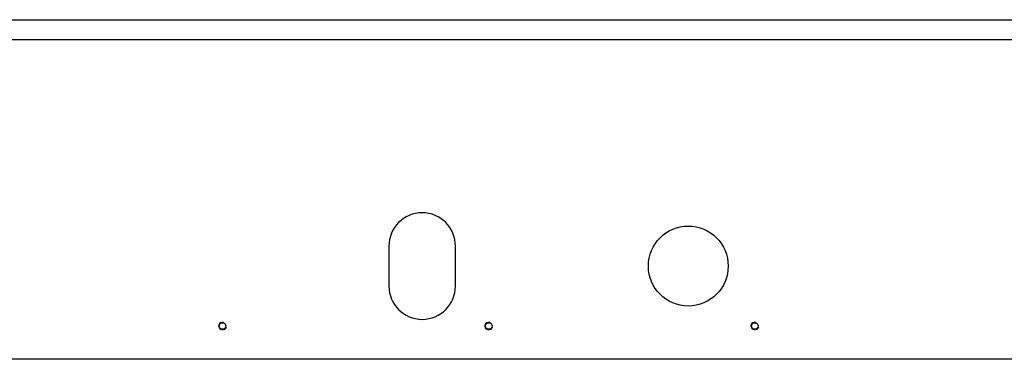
# Model space of a CAD drawing. Header units: inches. Extents: x 0 to 29700, y -16 to 21000.
# Tile 39 of 213: x 7706 to 8446, y 8250 to 8505. Entities that reach past the tile are written whole.
import ezdxf

# ---------------------------------------------------------------- set-up
doc = ezdxf.new("R2010")
doc.units = ezdxf.units.IN
doc.layers.add('1', color=7, linetype='Continuous', true_color=0xffffff)

msp = doc.modelspace()

# ---------------------------------------------------------------- linework, layer by layer
at = {"layer": '1', "color": 2, "linetype": 'Continuous', "lineweight": 25}
for p, q in [((7642.108, 8505.182), (8860.127, 8505.182)), ((8610.527, 8490.182), (7611.864, 8490.182)), ((7983.127, 8335.182), (7983.127, 8305.182)), ((8033.127, 8305.182), (8033.127, 8335.182)), ((8501.627, 8250.182), (6828.127, 8250.182))]:
    msp.add_line(p, q, dxfattribs=at)
for centre, radius in [((8208.127, 8320.182), 30), ((7858.127, 8275.182), 2.5), ((8058.127, 8275.182), 2.5), ((8258.127, 8275.182), 2.5)]:
    msp.add_circle(centre, radius, dxfattribs=at)
for centre, start, end in [((8008.127, 8335.182), 0, 180), ((8008.127, 8305.182), 180, 0)]:
    msp.add_arc(centre, 25, start, end, dxfattribs=at)
at = {"layer": '1', "color": 120, "linetype": 'Continuous', "lineweight": 13}
for centre in [(7858.127, 8275.182), (8058.127, 8275.182), (8258.127, 8275.182)]:
    msp.add_arc(centre, 3, 75, 345, dxfattribs=at)

doc.saveas('drawing.dxf')
